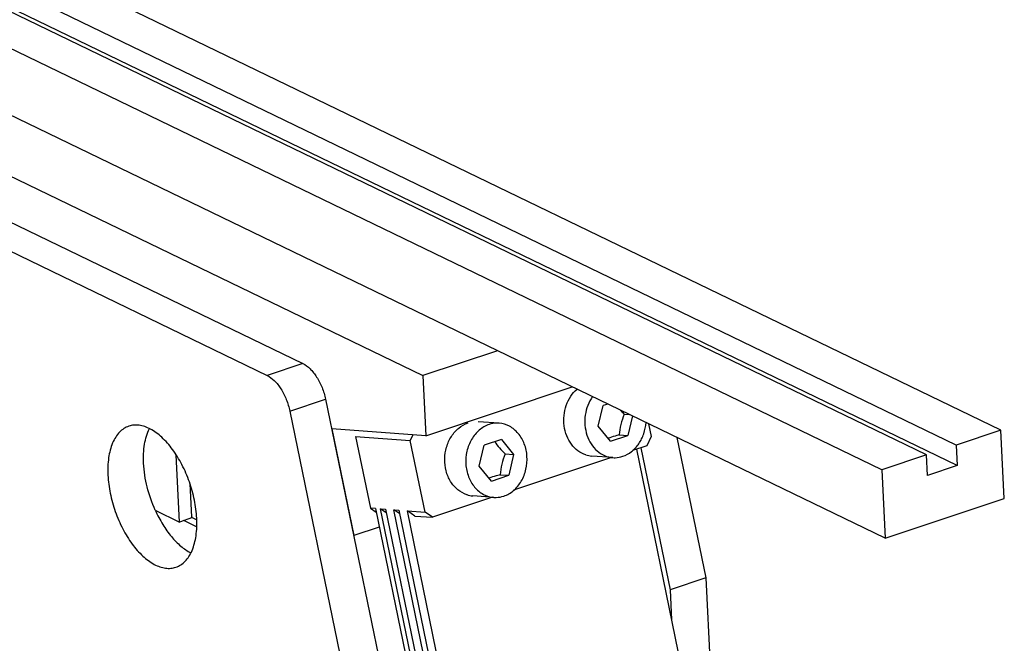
# Model space of a CAD drawing. Header units: millimetres. Extents: x -24622 to 2009, y -1603 to 2074.
# Tile 256 of 256: x 1593 to 1659, y 1106 to 1148. Entities that reach past the tile are written whole.
import ezdxf

# ---------------------------------------------------------------- set-up
doc = ezdxf.new("R2010")
doc.units = ezdxf.units.MM

msp = doc.modelspace()

# ---------------------------------------------------------------- linework, layer by layer
at = {"color": 7, "linetype": 'Continuous'}
for p, q in [((1658.752, 1120.373), (1569.12, 1163.708)), ((1655.75, 1119.37), (1566.118, 1162.706)), ((1653.748, 1118.701), (1564.117, 1162.037)), ((1650.746, 1117.699), (1561.115, 1161.034)), ((1655.817, 1117.991), (1566.186, 1161.327)), ((1650.972, 1113.102), (1561.34, 1156.438)), ((1577.455, 1144.556), (1619.88, 1124.044)), ((1579.937, 1140.26), (1611.796, 1124.857)), ((1577.535, 1139.458), (1609.395, 1124.054)), ((1624.884, 1125.716), (1619.88, 1124.044)), ((1611.796, 1124.857), (1609.395, 1124.054)), ((1619.88, 1124.044), (1620.079, 1120)), ((1620.079, 1120), (1629.913, 1123.284)), ((1610.921, 1121.653), (1613.323, 1122.456)), ((1613.323, 1122.456), (1617.282, 1103.223)), ((1631.67, 1120.632), (1632, 1122.029)), ((1632.301, 1122.129), (1632, 1122.029)), ((1610.921, 1121.653), (1614.88, 1102.421)), ((1633.415, 1121.445), (1633.769, 1121.42)), ((1633.962, 1121.326), (1633.651, 1120.008)), ((1625.001, 1120.838), (1623.587, 1120.941)), ((1632.495, 1119.622), (1631.67, 1120.632)), ((1635.049, 1120.801), (1635.227, 1119.938)), ((1613.744, 1120.46), (1615.222, 1113.283)), ((1620.079, 1120), (1613.744, 1120.46)), ((1615.349, 1119.939), (1616.34, 1115.125)), ((1615.349, 1119.939), (1619.025, 1119.671)), ((1619.025, 1119.671), (1619.216, 1120.062)), ((1632.495, 1119.622), (1633.651, 1120.008)), ((1633.085, 1120.049), (1633.651, 1120.008)), ((1635.227, 1119.938), (1634.925, 1119.323)), ((1636.955, 1119.879), (1638.898, 1110.443)), ((1658.752, 1120.373), (1655.75, 1119.37)), ((1658.977, 1115.776), (1658.752, 1120.373)), ((1620.016, 1114.858), (1619.025, 1119.671)), ((1623.664, 1117.958), (1623.994, 1119.355)), ((1625.15, 1119.741), (1623.994, 1119.355)), ((1625.15, 1119.741), (1625.975, 1118.73)), ((1634.925, 1119.323), (1633.97, 1119.004)), ((1634.53, 1119.191), (1636.496, 1109.64)), ((1655.75, 1119.37), (1655.817, 1117.991)), ((1603.502, 1114.193), (1603.28, 1118.702)), ((1625.409, 1118.771), (1625.975, 1118.73)), ((1625.975, 1118.73), (1625.645, 1117.334)), ((1632.555, 1118.531), (1625.964, 1116.33)), ((1632.644, 1118.525), (1631.23, 1118.628)), ((1634.231, 1119.091), (1637.442, 1103.493)), ((1653.748, 1118.701), (1650.746, 1117.699)), ((1653.816, 1117.323), (1653.748, 1118.701)), ((1624.489, 1116.948), (1623.664, 1117.958)), ((1655.817, 1117.991), (1653.816, 1117.323)), ((1624.489, 1116.948), (1625.645, 1117.334)), ((1625.079, 1117.375), (1625.645, 1117.334)), ((1650.746, 1117.699), (1650.972, 1113.102)), ((1604.193, 1116.791), (1604.304, 1114.523)), ((1624.549, 1115.857), (1620.515, 1114.51)), ((1624.638, 1115.851), (1623.224, 1115.954)), ((1650.972, 1113.102), (1658.977, 1115.776)), ((1601.874, 1114.98), (1603.502, 1114.193)), ((1604.304, 1114.523), (1604.662, 1114.35)), ((1616.34, 1115.125), (1616.73, 1114.854)), ((1616.679, 1115.1), (1616.34, 1115.125)), ((1616.679, 1115.1), (1620.148, 1098.253)), ((1620.487, 1098.228), (1617.019, 1115.076)), ((1617.409, 1114.804), (1617.019, 1115.076)), ((1617.019, 1115.076), (1617.358, 1115.051)), ((1617.358, 1115.051), (1620.826, 1098.204)), ((1621.392, 1098.163), (1617.923, 1115.01)), ((1618.314, 1114.738), (1617.923, 1115.01)), ((1617.923, 1115.01), (1618.263, 1114.985)), ((1618.263, 1114.985), (1621.731, 1098.138)), ((1622.297, 1098.097), (1618.828, 1114.944)), ((1619.328, 1114.596), (1618.828, 1114.944)), ((1618.828, 1114.944), (1620.016, 1114.858)), ((1619.328, 1114.596), (1620.515, 1114.51)), ((1620.515, 1114.51), (1620.016, 1114.858)), ((1604.38, 1114.487), (1603.502, 1114.193)), ((1604.651, 1113.872), (1603.788, 1114.289)), ((1616.936, 1113.856), (1615.222, 1113.283)), ((1615.222, 1113.283), (1615.21, 1113.289)), ((1638.898, 1110.443), (1636.496, 1109.64)), ((1638.898, 1110.443), (1639.434, 1099.502)), ((1636.496, 1109.64), (1636.596, 1107.607))]:
    msp.add_line(p, q, dxfattribs=at)
for centre, radius, start, end in [((1634.562, 1113.517), 6.688, 108.4624, 109.49361), ((1631.356, 1120.341), 1.717, 252.11489, 265.80774), ((1626.557, 1110.843), 6.688, 108.4624, 109.49361), ((1623.351, 1117.667), 1.717, 252.11489, 265.80774)]:
    msp.add_arc(centre, radius, start, end, dxfattribs=at)
for points, start_tangent, end_tangent in [([(1611.796, 1124.857), (1612.282, 1124.502), (1612.729, 1123.942), (1613.088, 1123.235), (1613.323, 1122.456)], (0.900295, -0.435279), (0.201644, -0.979459)), ([(1609.395, 1124.054), (1609.881, 1123.7), (1610.327, 1123.14), (1610.687, 1122.433), (1610.921, 1121.653)], (0.900295, -0.435279), (0.201644, -0.979459)), ([(1630.829, 1118.706), (1630.302, 1118.978), (1629.863, 1119.419), (1629.546, 1119.994), (1629.375, 1120.657), (1629.365, 1121.357), (1629.516, 1122.039), (1629.816, 1122.648), (1630.241, 1123.137)], (-0.951683, 0.307083), (0.7548, 0.655955)), ([(1631.286, 1122.626), (1630.795, 1121.384), (1630.909, 1120.032), (1631.189, 1119.443), (1631.593, 1118.974), (1632.091, 1118.66), (1632.645, 1118.525)], (-0.582851, -0.812579), (0.997395, -0.072133)), ([(1633.415, 1121.445), (1633.187, 1120.752), (1633.085, 1120.049)], (-0.37945, -0.925212), (-0.066624, -0.997778)), ([(1633.144, 1121.721), (1633.209, 1121.652), (1633.415, 1121.445)], (0.680466, -0.732779), (0.718384, -0.695646)), ([(1600.094, 1120.637), (1599.763, 1120.478), (1599.468, 1120.234), (1599.214, 1119.91), (1599.005, 1119.511), (1598.739, 1118.522), (1598.689, 1117.339)], (-0.948536, -0.31667), (0.048975, -0.9988)), ([(1604.665, 1114.45), (1604.51, 1115.663), (1604.17, 1116.892), (1603.666, 1118.055), (1603.032, 1119.077), (1602.31, 1119.891), (1601.546, 1120.443), (1601.164, 1120.609), (1600.791, 1120.697), (1600.432, 1120.706), (1600.094, 1120.637)], (-0.048975, 0.9988), (-0.948536, -0.31667)), ([(1601.091, 1118.141), (1601.158, 1119.432), (1601.484, 1120.48)], (-0.048975, 0.9988), (0.448681, 0.893692)), ([(1622.823, 1116.032), (1622.219, 1116.364), (1621.741, 1116.917), (1621.439, 1117.631), (1621.344, 1118.431), (1621.468, 1119.233), (1621.796, 1119.952), (1622.294, 1120.512), (1622.91, 1120.854)], (-0.951683, 0.307083), (0.948491, 0.316804)), ([(1624.324, 1120.751), (1623.665, 1120.374), (1623.148, 1119.749), (1622.835, 1118.952), (1622.764, 1118.081), (1622.944, 1117.242), (1623.354, 1116.538), (1623.943, 1116.054), (1624.639, 1115.851)], (-0.948491, -0.316804), (0.997395, -0.072133)), ([(1625, 1120.838), (1624.83, 1120.842), (1624.324, 1120.751)], (-0.997395, 0.072133), (-0.948491, -0.316804)), ([(1625.315, 1115.938), (1625.974, 1116.315), (1626.491, 1116.94), (1626.804, 1117.737), (1626.875, 1118.608), (1626.695, 1119.447), (1626.285, 1120.151), (1625.696, 1120.634), (1625, 1120.838)], (0.948491, 0.316804), (-0.997395, 0.072133)), ([(1633.321, 1118.612), (1633.911, 1118.933), (1634.396, 1119.455), (1634.73, 1120.129), (1634.88, 1120.888)], (0.948491, 0.316804), (0.066512, 0.997786)), ([(1633.085, 1120.049), (1632.917, 1120.004), (1632.444, 1119.861)], (-0.966608, -0.25626), (-0.948491, -0.316804)), ([(1624.702, 1119.594), (1625.016, 1119.183), (1625.409, 1118.771)], (0.554871, -0.831936), (0.718384, -0.695646)), ([(1625.409, 1118.771), (1625.181, 1118.078), (1625.079, 1117.375)], (-0.37945, -0.925212), (-0.066624, -0.997778)), ([(1632.645, 1118.525), (1632.815, 1118.521), (1633.321, 1118.612)], (0.997395, -0.072133), (0.948491, 0.316804)), ([(1601.874, 1114.98), (1601.331, 1116.553), (1601.091, 1118.141)], (-0.410935, 0.911665), (-0.048975, 0.9988)), ([(1598.689, 1117.339), (1598.844, 1116.125), (1599.185, 1114.897), (1599.688, 1113.733), (1600.322, 1112.711), (1601.044, 1111.898), (1601.808, 1111.346), (1602.19, 1111.18), (1602.564, 1111.092), (1602.922, 1111.082), (1603.261, 1111.152)], (0.048975, -0.9988), (0.948536, 0.31667)), ([(1625.079, 1117.375), (1624.911, 1117.33), (1624.439, 1117.187)], (-0.966608, -0.25626), (-0.948491, -0.316804)), ([(1624.639, 1115.851), (1624.809, 1115.847), (1625.315, 1115.938)], (0.997395, -0.072133), (0.948491, 0.316804)), ([(1601.874, 1114.98), (1602.375, 1114.031), (1602.96, 1113.212), (1603.6, 1112.565), (1604.263, 1112.121)], (0.410935, -0.911665), (0.892949, -0.450158)), ([(1603.261, 1111.152), (1603.591, 1111.311), (1603.886, 1111.555), (1604.141, 1111.879), (1604.349, 1112.278), (1604.615, 1113.267), (1604.665, 1114.45)], (0.948536, 0.31667), (-0.048975, 0.9988))]:
    msp.add_spline(points, degree=3, dxfattribs=dict(at, start_tangent=start_tangent, end_tangent=end_tangent))

doc.saveas('drawing.dxf')
